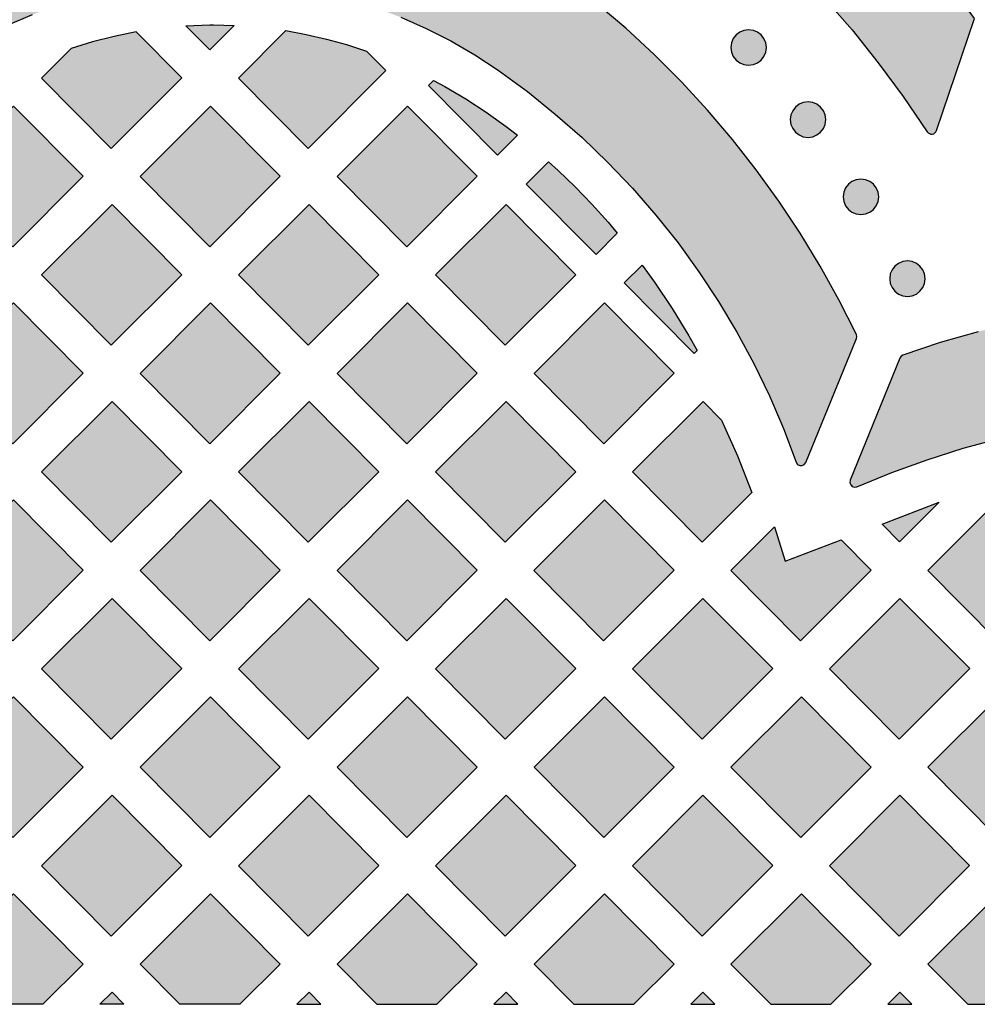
# Model space of a CAD drawing. Header units: millimetres. Extents: x -575 to 893, y -1168 to -690.
# Tile 16 of 72: x -188 to -97, y -1168 to -1074. Entities that reach past the tile are written whole.
import ezdxf

# ---------------------------------------------------------------- set-up
doc = ezdxf.new("R2010")
doc.units = ezdxf.units.MM
doc.layers.add('pattern', color=7, linetype='Continuous', true_color=0x000000)

msp = doc.modelspace()

# ---------------------------------------------------------------- hatches: boundary and pattern name
at = {"layer": 'pattern'}
for points in [[(-141.84, -1049.249), (-141.849, -1049.252), (-141.858, -1049.255), (-141.866, -1049.258), (-141.875, -1049.261), (-141.883, -1049.264), (-141.892, -1049.268), (-141.9, -1049.272), (-141.909, -1049.276), (-141.917, -1049.28), (-141.925, -1049.284), (-141.934, -1049.289), (-141.942, -1049.293), (-141.95, -1049.298), (-141.958, -1049.303), (-141.967, -1049.308), (-141.975, -1049.314), (-141.982, -1049.319), (-141.99, -1049.325), (-141.998, -1049.331), (-142.006, -1049.337), (-142.013, -1049.343), (-142.021, -1049.35), (-142.028, -1049.356), (-142.035, -1049.363), (-142.042, -1049.37), (-142.049, -1049.376), (-142.056, -1049.384), (-142.063, -1049.391), (-142.069, -1049.398), (-142.076, -1049.406), (-142.082, -1049.413), (-142.088, -1049.421), (-142.094, -1049.429), (-142.1, -1049.437), (-142.106, -1049.445), (-142.111, -1049.453), (-142.116, -1049.462), (-142.122, -1049.47), (-142.127, -1049.479), (-142.131, -1049.487), (-142.136, -1049.496), (-142.14, -1049.505), (-142.145, -1049.513), (-142.149, -1049.522), (-142.153, -1049.531), (-142.156, -1049.54), (-142.16, -1049.549), (-142.163, -1049.558), (-142.166, -1049.567), (-142.169, -1049.577), (-142.172, -1049.586), (-142.175, -1049.595), (-142.177, -1049.604), (-142.179, -1049.613), (-142.181, -1049.623), (-142.183, -1049.632), (-142.185, -1049.641), (-142.186, -1049.65), (-142.188, -1049.659), (-142.189, -1049.668), (-142.19, -1049.677), (-142.191, -1049.687), (-142.191, -1049.696), (-142.192, -1049.705), (-142.192, -1049.714), (-142.192, -1049.723), (-142.192, -1049.732), (-142.192, -1049.741), (-142.192, -1049.75), (-142.191, -1049.759), (-142.191, -1049.769), (-142.19, -1049.778), (-142.189, -1049.787), (-142.187, -1049.797), (-142.186, -1049.806), (-142.184, -1049.815), (-142.183, -1049.825), (-142.181, -1049.834), (-142.178, -1049.843), (-142.176, -1049.853), (-142.174, -1049.862), (-142.171, -1049.871), (-142.168, -1049.881), (-142.165, -1049.89), (-142.162, -1049.899), (-142.158, -1049.908), (-142.154, -1049.917), (-142.151, -1049.926), (-142.147, -1049.935), (-142.142, -1049.944), (-142.138, -1049.953), (-142.133, -1049.962), (-142.129, -1049.971), (-142.124, -1049.979), (-142.119, -1049.988), (-142.114, -1049.996), (-142.108, -1050.004), (-142.103, -1050.013), (-142.097, -1050.021), (-142.091, -1050.029), (-142.085, -1050.036), (-142.079, -1050.044), (-142.072, -1050.052), (-142.066, -1050.059), (-142.059, -1050.066), (-142.053, -1050.073), (-142.046, -1050.08), (-142.039, -1050.087), (-142.032, -1050.094), (-142.024, -1050.1), (-142.017, -1050.107), (-142.01, -1050.113), (-142.002, -1050.119), (-141.995, -1050.125), (-141.987, -1050.131), (-141.979, -1050.136), (-141.971, -1050.142), (-141.963, -1050.147), (-141.955, -1050.152), (-141.947, -1050.157), (-141.939, -1050.161), (-141.931, -1050.166), (-141.923, -1050.17), (-141.915, -1050.174), (-141.907, -1050.178), (-141.898, -1050.182), (-141.89, -1050.186), (-141.882, -1050.189), (-139.042, -1051.421), (-136.245, -1052.777), (-133.495, -1054.257), (-130.796, -1055.86), (-128.151, -1057.587), (-125.565, -1059.439), (-123.042, -1061.414), (-120.586, -1063.512), (-117.594, -1066.279), (-114.735, -1069.124), (-112.004, -1072.053), (-109.395, -1075.074), (-106.905, -1078.192), (-104.527, -1081.414), (-102.257, -1084.745), (-102.248, -1084.759), (-102.238, -1084.773), (-102.227, -1084.786), (-102.216, -1084.799), (-102.205, -1084.812), (-102.193, -1084.824), (-102.18, -1084.837), (-102.174, -1084.843), (-102.167, -1084.848), (-102.161, -1084.854), (-102.154, -1084.86), (-102.147, -1084.865), (-102.14, -1084.871), (-102.133, -1084.876), (-102.126, -1084.881), (-102.118, -1084.886), (-102.111, -1084.891), (-102.103, -1084.896), (-102.096, -1084.9), (-102.088, -1084.905), (-102.08, -1084.909), (-102.072, -1084.914), (-102.064, -1084.918), (-102.056, -1084.922), (-102.048, -1084.926), (-102.04, -1084.929), (-102.032, -1084.933), (-102.023, -1084.936), (-102.015, -1084.939), (-102.007, -1084.943), (-101.998, -1084.945), (-101.99, -1084.948), (-101.981, -1084.951), (-101.973, -1084.953), (-101.964, -1084.956), (-101.955, -1084.958), (-101.947, -1084.96), (-101.938, -1084.962), (-101.929, -1084.963), (-101.921, -1084.965), (-101.912, -1084.966), (-101.903, -1084.967), (-101.895, -1084.968), (-101.877, -1084.97), (-101.86, -1084.971), (-101.843, -1084.972), (-101.826, -1084.971), (-101.809, -1084.971), (-101.792, -1084.969), (-101.776, -1084.968), (-101.759, -1084.965), (-101.742, -1084.962), (-101.726, -1084.959), (-101.709, -1084.955), (-101.693, -1084.95), (-101.676, -1084.944), (-101.66, -1084.939), (-101.652, -1084.935), (-101.644, -1084.932), (-101.636, -1084.928), (-101.628, -1084.925), (-101.62, -1084.921), (-101.612, -1084.917), (-101.604, -1084.913), (-101.596, -1084.909), (-101.588, -1084.904), (-101.581, -1084.9), (-101.573, -1084.895), (-101.565, -1084.89), (-101.558, -1084.885), (-101.551, -1084.88), (-101.543, -1084.875), (-101.536, -1084.87), (-101.529, -1084.864), (-101.522, -1084.859), (-101.515, -1084.853), (-101.508, -1084.847), (-101.502, -1084.841), (-101.495, -1084.835), (-101.489, -1084.829), (-101.482, -1084.822), (-101.476, -1084.816), (-101.47, -1084.809), (-101.464, -1084.803), (-101.458, -1084.796), (-101.453, -1084.789), (-101.447, -1084.782), (-101.442, -1084.775), (-101.436, -1084.768), (-101.431, -1084.761), (-101.426, -1084.754), (-101.421, -1084.747), (-101.416, -1084.739), (-101.407, -1084.724), (-101.399, -1084.709), (-101.391, -1084.694), (-101.384, -1084.679), (-101.377, -1084.663), (-101.371, -1084.647), (-101.365, -1084.632), (-97.757, -1073.98), (-100.054, -1070.841), (-102.465, -1067.798), (-104.99, -1064.855), (-107.622, -1062.013), (-110.361, -1059.276), (-113.202, -1056.646), (-116.143, -1054.128), (-119.18, -1051.723), (-122.311, -1049.435), (-125.531, -1047.266), (-128.838, -1045.22)], [(-130.879, -1074.91), (-133.212, -1072.939), (-135.62, -1071.108), (-138.096, -1069.417), (-140.637, -1067.866), (-143.235, -1066.454), (-145.886, -1065.182), (-148.585, -1064.051), (-151.325, -1063.059), (-154.101, -1062.207), (-156.908, -1061.496), (-159.74, -1060.924), (-162.592, -1060.492), (-165.458, -1060.201), (-168.333, -1060.049), (-171.211, -1060.038), (-174.087, -1060.167), (-176.955, -1060.436), (-179.81, -1060.845), (-182.647, -1061.394), (-185.46, -1062.084), (-188.242, -1062.914), (-190.99, -1063.884), (-193.697, -1064.994), (-196.358, -1066.245), (-198.968, -1067.636), (-201.52, -1069.168), (-204.01, -1070.839), (-206.432, -1072.652), (-208.781, -1074.604), (-211.545, -1077.127), (-214.199, -1079.757), (-216.739, -1082.489), (-219.164, -1085.321), (-221.47, -1088.249), (-223.654, -1091.268), (-225.713, -1094.376), (-227.645, -1097.568), (-229.448, -1100.84), (-231.117, -1104.19), (-231.168, -1104.386), (-231.126, -1104.584), (-226.246, -1116.125), (-226.103, -1116.314), (-225.905, -1116.407), (-225.688, -1116.405), (-225.492, -1116.307), (-225.355, -1116.113), (-223.972, -1112.807), (-222.458, -1109.567), (-220.815, -1106.397), (-219.046, -1103.301), (-217.153, -1100.282), (-215.139, -1097.345), (-213.007, -1094.492), (-210.759, -1091.728), (-208.397, -1089.056), (-205.925, -1086.479), (-203.346, -1084.002), (-200.661, -1081.628), (-198.576, -1079.958), (-196.421, -1078.421), (-194.201, -1077.018), (-191.923, -1075.749), (-189.592, -1074.615), (-187.214, -1073.614), (-184.795, -1072.748), (-182.34, -1072.018), (-179.855, -1071.422), (-177.347, -1070.963), (-174.82, -1070.639), (-172.282, -1070.451), (-169.737, -1070.4), (-167.191, -1070.485), (-164.65, -1070.707), (-162.121, -1071.066), (-159.608, -1071.563), (-157.118, -1072.198), (-154.657, -1072.971), (-152.229, -1073.882), (-149.842, -1074.931), (-147.5, -1076.12), (-145.21, -1077.448), (-142.977, -1078.915), (-140.221, -1080.931), (-137.566, -1083.063), (-135.015, -1085.305), (-132.572, -1087.654), (-130.238, -1090.105), (-128.017, -1092.655), (-125.913, -1095.3), (-123.928, -1098.036), (-122.065, -1100.858), (-120.328, -1103.763), (-118.72, -1106.747), (-117.242, -1109.805), (-115.9, -1112.934), (-114.695, -1116.129), (-114.561, -1116.331), (-114.363, -1116.435), (-114.142, -1116.44), (-113.939, -1116.346), (-113.796, -1116.151), (-108.974, -1104.391), (-108.933, -1104.194), (-108.984, -1104.001), (-110.637, -1100.72), (-112.415, -1097.512), (-114.318, -1094.381), (-116.341, -1091.331), (-118.483, -1088.364), (-120.741, -1085.485), (-123.112, -1082.697), (-125.594, -1080.002), (-128.183, -1077.406)], [(-170.372, -1074.611), (-170.006, -1074.605), (-168.058, -1074.651), (-170.382, -1076.974), (-172.647, -1074.691)], [(-177.365, -1075.265), (-179.442, -1075.699), (-181.493, -1076.22), (-183.526, -1076.828), (-186.348, -1079.649), (-179.732, -1086.323), (-173.039, -1079.629)], [(-157.387, -1076.47), (-155.503, -1077.082), (-153.653, -1078.946), (-161.029, -1086.322), (-167.646, -1079.648), (-163.146, -1075.149), (-161.21, -1075.503), (-159.291, -1075.942)], [(-117.526, -1076.747), (-117.586, -1076.299), (-117.756, -1075.897), (-118.019, -1075.556), (-118.36, -1075.292), (-118.763, -1075.122), (-119.211, -1075.062), (-119.658, -1075.122), (-120.06, -1075.292), (-120.402, -1075.556), (-120.665, -1075.897), (-120.835, -1076.299), (-120.895, -1076.747), (-120.835, -1077.195), (-120.665, -1077.598), (-120.402, -1077.94), (-120.06, -1078.204), (-119.658, -1078.374), (-119.211, -1078.434), (-118.763, -1078.374), (-118.36, -1078.204), (-118.019, -1077.94), (-117.756, -1077.598), (-117.586, -1077.195)], [(-149.594, -1080.357), (-149.119, -1079.882), (-148.048, -1080.452), (-146.077, -1081.614), (-144.138, -1082.877), (-142.228, -1084.242), (-141.158, -1085.079), (-143.042, -1086.969)], [(-195.699, -1088.996), (-189.085, -1095.67), (-182.389, -1088.979), (-189.005, -1082.305)], [(-163.687, -1088.977), (-170.302, -1082.303), (-176.995, -1088.997), (-170.381, -1095.671)], [(-151.596, -1082.303), (-158.292, -1088.997), (-151.678, -1095.671), (-144.982, -1088.977)], [(-111.887, -1083.599), (-111.947, -1083.151), (-112.117, -1082.748), (-112.38, -1082.407), (-112.721, -1082.144), (-113.124, -1081.974), (-113.573, -1081.914), (-114.02, -1081.974), (-114.422, -1082.144), (-114.763, -1082.407), (-115.026, -1082.748), (-115.196, -1083.151), (-115.256, -1083.599), (-115.196, -1084.047), (-115.026, -1084.449), (-114.763, -1084.79), (-114.422, -1085.053), (-114.02, -1085.223), (-113.573, -1085.283), (-113.124, -1085.223), (-112.721, -1085.053), (-112.38, -1084.79), (-112.117, -1084.449), (-111.947, -1084.047)], [(-132.562, -1093.336), (-131.691, -1094.38), (-133.702, -1096.392), (-140.326, -1089.71), (-138.227, -1087.609), (-137.286, -1088.441), (-135.669, -1089.988), (-134.094, -1091.621)], [(-106.865, -1090.93), (-106.925, -1090.482), (-107.095, -1090.079), (-107.358, -1089.738), (-107.7, -1089.475), (-108.103, -1089.305), (-108.552, -1089.245), (-108.999, -1089.305), (-109.401, -1089.475), (-109.742, -1089.738), (-110.005, -1090.079), (-110.175, -1090.482), (-110.235, -1090.93), (-110.175, -1091.378), (-110.005, -1091.781), (-109.742, -1092.122), (-109.401, -1092.385), (-108.999, -1092.555), (-108.552, -1092.615), (-108.103, -1092.555), (-107.7, -1092.385), (-107.358, -1092.122), (-107.095, -1091.781), (-106.925, -1091.378)], [(-179.733, -1105.019), (-173.039, -1098.326), (-179.653, -1091.652), (-186.347, -1098.345)], [(-154.334, -1098.326), (-160.948, -1091.652), (-167.644, -1098.345), (-161.03, -1105.019)], [(-142.326, -1105.019), (-135.631, -1098.326), (-142.245, -1091.652), (-148.941, -1098.345)], [(-124.884, -1104.137), (-124.105, -1105.515), (-124.383, -1105.794), (-131.017, -1099.1), (-129.33, -1097.411), (-128.149, -1099.038), (-126.478, -1101.541)], [(-102.45, -1098.697), (-102.51, -1098.249), (-102.68, -1097.847), (-102.944, -1097.506), (-103.285, -1097.243), (-103.688, -1097.073), (-104.136, -1097.013), (-104.583, -1097.073), (-104.985, -1097.243), (-105.326, -1097.506), (-105.589, -1097.847), (-105.759, -1098.249), (-105.819, -1098.697), (-105.759, -1099.146), (-105.589, -1099.548), (-105.326, -1099.889), (-104.985, -1100.152), (-104.583, -1100.322), (-104.136, -1100.382), (-103.688, -1100.322), (-103.285, -1100.152), (-102.944, -1099.889), (-102.68, -1099.548), (-102.51, -1099.146)], [(-195.699, -1107.694), (-189.085, -1114.368), (-182.389, -1107.674), (-189.005, -1101)], [(-176.995, -1107.694), (-170.379, -1114.368), (-163.686, -1107.674), (-170.3, -1101)], [(-151.678, -1114.368), (-144.982, -1107.674), (-151.596, -1101), (-158.292, -1107.694)], [(-132.975, -1114.368), (-126.279, -1107.674), (-132.893, -1101), (-139.589, -1107.694)], [(-13.036, -1167.587), (-12.999, -1167.128), (-12.848, -1163.468), (-12.843, -1159.8), (-12.983, -1156.13), (-13.24, -1153.086), (-13.647, -1150.089), (-14.202, -1147.141), (-14.902, -1144.248), (-15.741, -1141.413), (-16.717, -1138.639), (-17.825, -1135.93), (-19.061, -1133.292), (-20.422, -1130.726), (-21.903, -1128.238), (-23.501, -1125.832), (-25.213, -1123.51), (-27.033, -1121.277), (-28.959, -1119.137), (-30.986, -1117.094), (-33.111, -1115.152), (-35.329, -1113.314), (-37.638, -1111.584), (-40.032, -1109.967), (-42.508, -1108.466), (-45.062, -1107.085), (-47.691, -1105.828), (-50.39, -1104.699), (-53.157, -1103.702), (-55.986, -1102.841), (-58.873, -1102.119), (-61.816, -1101.54), (-64.81, -1101.109), (-67.852, -1100.829), (-71.591, -1100.659), (-75.327, -1100.642), (-79.056, -1100.778), (-82.773, -1101.066), (-86.474, -1101.505), (-90.154, -1102.096), (-93.807, -1102.837), (-97.43, -1103.728), (-101.018, -1104.768), (-104.567, -1105.956), (-104.741, -1106.058), (-104.851, -1106.228), (-109.564, -1117.839), (-109.597, -1118.073), (-109.522, -1118.28), (-109.367, -1118.431), (-109.158, -1118.501), (-108.923, -1118.462), (-105.607, -1117.101), (-102.246, -1115.881), (-98.843, -1114.801), (-95.403, -1113.863), (-91.93, -1113.067), (-88.429, -1112.413), (-84.904, -1111.904), (-81.36, -1111.539), (-77.801, -1111.319), (-74.231, -1111.245), (-70.655, -1111.317), (-67.078, -1111.537), (-64.423, -1111.831), (-61.812, -1112.268), (-59.251, -1112.846), (-56.742, -1113.559), (-54.291, -1114.405), (-51.902, -1115.379), (-49.579, -1116.478), (-47.326, -1117.697), (-45.149, -1119.033), (-43.05, -1120.482), (-41.034, -1122.039), (-39.106, -1123.701), (-37.27, -1125.465), (-35.531, -1127.325), (-33.891, -1129.278), (-32.357, -1131.321), (-30.931, -1133.449), (-29.619, -1135.659), (-28.425, -1137.946), (-27.353, -1140.306), (-26.407, -1142.737), (-25.591, -1145.233), (-24.911, -1147.791), (-24.369, -1150.407), (-23.847, -1153.781), (-23.476, -1157.166), (-23.258, -1160.555), (-23.191, -1163.944), (-23.275, -1167.328), (-23.293, -1167.587)], [(-179.731, -1123.717), (-173.037, -1117.023), (-179.651, -1110.349), (-186.347, -1117.043)], [(-167.644, -1117.043), (-161.03, -1123.717), (-154.334, -1117.023), (-160.948, -1110.349)], [(-142.327, -1123.716), (-148.941, -1117.042), (-142.246, -1110.349), (-135.632, -1117.022)], [(-123.542, -1110.349), (-121.776, -1112.131), (-120.278, -1115.528), (-118.907, -1119.002), (-123.624, -1123.716), (-130.238, -1117.042)], [(-189.083, -1133.065), (-182.389, -1126.372), (-189.003, -1119.698), (-195.699, -1126.392)], [(-176.995, -1126.392), (-170.379, -1133.065), (-163.686, -1126.372), (-170.3, -1119.698)], [(-144.983, -1126.371), (-151.679, -1133.065), (-158.293, -1126.391), (-151.597, -1119.697)], [(-132.894, -1119.697), (-126.28, -1126.371), (-132.976, -1133.065), (-139.59, -1126.391)], [(-88.875, -1126.372), (-95.489, -1119.698), (-102.182, -1126.392), (-95.568, -1133.065)], [(-101.128, -1119.925), (-104.878, -1123.673), (-106.539, -1121.998)], [(-107.577, -1126.372), (-114.272, -1133.066), (-120.886, -1126.392), (-116.749, -1122.254), (-115.74, -1125.523), (-110.433, -1123.49)], [(-186.347, -1135.74), (-179.731, -1142.414), (-173.037, -1135.72), (-179.651, -1129.047)], [(-161.03, -1142.414), (-167.645, -1135.74), (-160.949, -1129.046), (-154.335, -1135.72)], [(-142.327, -1142.414), (-148.941, -1135.74), (-142.246, -1129.046), (-135.632, -1135.72)], [(-123.544, -1129.047), (-130.237, -1135.74), (-123.623, -1142.414), (-116.927, -1135.72)], [(-111.534, -1135.74), (-104.92, -1142.414), (-98.224, -1135.72), (-104.84, -1129.047)], [(-195.699, -1145.089), (-189.083, -1151.763), (-182.389, -1145.069), (-189.003, -1138.395)], [(-163.686, -1145.069), (-170.38, -1151.762), (-176.996, -1145.089), (-170.301, -1138.395)], [(-151.679, -1151.762), (-158.293, -1145.089), (-151.597, -1138.395), (-144.983, -1145.069)], [(-126.279, -1145.069), (-132.895, -1138.395), (-139.589, -1145.089), (-132.975, -1151.763)], [(-114.271, -1151.763), (-107.576, -1145.069), (-114.192, -1138.395), (-120.886, -1145.089)], [(-88.875, -1145.069), (-95.489, -1138.395), (-102.182, -1145.089), (-95.568, -1151.763)], [(-186.348, -1154.436), (-179.652, -1147.745), (-173.038, -1154.418), (-179.732, -1161.11)], [(-160.949, -1147.745), (-154.335, -1154.418), (-161.03, -1161.11), (-167.645, -1154.436)], [(-148.941, -1154.436), (-142.326, -1161.111), (-135.631, -1154.418), (-142.247, -1147.744)], [(-130.237, -1154.436), (-123.623, -1161.111), (-116.927, -1154.418), (-123.544, -1147.744)], [(-111.534, -1154.436), (-104.92, -1161.111), (-98.226, -1154.418), (-104.84, -1147.744)], [(-191.93, -1167.587), (-195.699, -1163.785), (-189.004, -1157.093), (-182.39, -1163.767), (-186.211, -1167.587)], [(-173.227, -1167.587), (-176.996, -1163.785), (-170.301, -1157.093), (-163.686, -1163.767), (-167.508, -1167.587)], [(-148.804, -1167.587), (-144.982, -1163.766), (-151.598, -1157.093), (-158.292, -1163.784), (-154.524, -1167.587)], [(-130.101, -1167.587), (-126.279, -1163.766), (-132.895, -1157.093), (-139.589, -1163.784), (-135.821, -1167.587)], [(-111.399, -1167.587), (-107.578, -1163.766), (-114.192, -1157.093), (-120.886, -1163.784), (-117.118, -1167.587)], [(-92.696, -1167.587), (-88.875, -1163.766), (-95.489, -1157.093), (-102.182, -1163.784), (-98.414, -1167.587)], [(-180.798, -1167.587), (-179.652, -1166.442), (-178.517, -1167.587)], [(-159.814, -1167.587), (-160.95, -1166.441), (-162.097, -1167.587)], [(-141.111, -1167.587), (-142.247, -1166.441), (-143.393, -1167.587)], [(-122.408, -1167.587), (-123.544, -1166.441), (-124.69, -1167.587)], [(-103.704, -1167.587), (-104.84, -1166.441), (-105.987, -1167.587)]]:
    msp.add_hatch(color=256, dxfattribs=at).paths.add_polyline_path(points, flags=0)

# ---------------------------------------------------------------- linework, layer by layer
for points in [[(-101.365, -1084.632), (-97.757, -1073.98), (-100.054, -1070.841), (-102.465, -1067.798), (-104.99, -1064.855), (-107.622, -1062.013), (-110.361, -1059.276), (-113.202, -1056.646), (-116.143, -1054.128), (-119.18, -1051.723), (-122.311, -1049.435), (-125.531, -1047.266), (-128.838, -1045.22), (-141.84, -1049.249)], [(-141.882, -1050.189), (-139.042, -1051.421), (-136.245, -1052.777), (-133.495, -1054.257), (-130.796, -1055.86), (-128.151, -1057.587), (-125.565, -1059.439), (-123.042, -1061.414), (-120.586, -1063.512), (-117.594, -1066.279), (-114.735, -1069.124), (-112.004, -1072.053), (-109.395, -1075.074), (-106.905, -1078.192), (-104.527, -1081.414), (-102.257, -1084.745)], [(-152.229, -1073.882), (-149.842, -1074.931), (-147.5, -1076.12), (-145.21, -1077.448), (-142.977, -1078.915), (-140.221, -1080.931), (-137.566, -1083.063), (-135.015, -1085.305), (-132.572, -1087.654), (-130.238, -1090.105), (-128.017, -1092.655), (-125.913, -1095.3), (-123.928, -1098.036), (-122.065, -1100.858), (-120.328, -1103.763), (-118.72, -1106.747), (-117.242, -1109.805), (-115.9, -1112.934), (-114.695, -1116.129), (-114.561, -1116.331), (-114.363, -1116.435), (-114.142, -1116.44), (-113.939, -1116.346), (-113.796, -1116.151), (-108.974, -1104.391), (-108.933, -1104.194), (-108.984, -1104.001), (-110.637, -1100.72), (-112.415, -1097.512), (-114.318, -1094.381), (-116.341, -1091.331), (-118.483, -1088.364), (-120.741, -1085.485), (-123.112, -1082.697), (-125.594, -1080.002), (-128.183, -1077.406), (-130.879, -1074.91), (-133.212, -1072.939)], [(-189.592, -1074.615), (-187.214, -1073.614)]]:
    msp.add_lwpolyline(points, dxfattribs=at)
for points in [[(-170.372, -1074.611), (-170.006, -1074.605), (-168.058, -1074.651), (-170.382, -1076.974), (-172.647, -1074.691)], [(-177.365, -1075.265), (-179.442, -1075.699), (-181.493, -1076.22), (-183.526, -1076.828), (-186.348, -1079.649), (-179.732, -1086.323), (-173.039, -1079.629)], [(-157.387, -1076.47), (-155.503, -1077.082), (-153.653, -1078.946), (-161.029, -1086.322), (-167.646, -1079.648), (-163.146, -1075.149), (-161.21, -1075.503), (-159.291, -1075.942)], [(-117.526, -1076.747), (-117.586, -1076.299), (-117.756, -1075.897), (-118.019, -1075.556), (-118.36, -1075.292), (-118.763, -1075.122), (-119.211, -1075.062), (-119.658, -1075.122), (-120.06, -1075.292), (-120.402, -1075.556), (-120.665, -1075.897), (-120.835, -1076.299), (-120.895, -1076.747), (-120.835, -1077.195), (-120.665, -1077.598), (-120.402, -1077.94), (-120.06, -1078.204), (-119.658, -1078.374), (-119.211, -1078.434), (-118.763, -1078.374), (-118.36, -1078.204), (-118.019, -1077.94), (-117.756, -1077.598), (-117.586, -1077.195)], [(-149.594, -1080.357), (-149.119, -1079.882), (-148.048, -1080.452), (-146.077, -1081.614), (-144.138, -1082.877), (-142.228, -1084.242), (-141.158, -1085.079), (-143.042, -1086.969)], [(-195.699, -1088.996), (-189.085, -1095.67), (-182.389, -1088.979), (-189.005, -1082.305)], [(-163.687, -1088.977), (-170.302, -1082.303), (-176.995, -1088.997), (-170.381, -1095.671)], [(-151.596, -1082.303), (-158.292, -1088.997), (-151.678, -1095.671), (-144.982, -1088.977)], [(-111.887, -1083.599), (-111.947, -1083.151), (-112.117, -1082.748), (-112.38, -1082.407), (-112.721, -1082.144), (-113.124, -1081.974), (-113.573, -1081.914), (-114.02, -1081.974), (-114.422, -1082.144), (-114.763, -1082.407), (-115.026, -1082.748), (-115.196, -1083.151), (-115.256, -1083.599), (-115.196, -1084.047), (-115.026, -1084.449), (-114.763, -1084.79), (-114.422, -1085.053), (-114.02, -1085.223), (-113.573, -1085.283), (-113.124, -1085.223), (-112.721, -1085.053), (-112.38, -1084.79), (-112.117, -1084.449), (-111.947, -1084.047)], [(-132.562, -1093.336), (-131.691, -1094.38), (-133.702, -1096.392), (-140.326, -1089.71), (-138.227, -1087.609), (-137.286, -1088.441), (-135.669, -1089.988), (-134.094, -1091.621)], [(-106.865, -1090.93), (-106.925, -1090.482), (-107.095, -1090.079), (-107.358, -1089.738), (-107.7, -1089.475), (-108.103, -1089.305), (-108.552, -1089.245), (-108.999, -1089.305), (-109.401, -1089.475), (-109.742, -1089.738), (-110.005, -1090.079), (-110.175, -1090.482), (-110.235, -1090.93), (-110.175, -1091.378), (-110.005, -1091.781), (-109.742, -1092.122), (-109.401, -1092.385), (-108.999, -1092.555), (-108.552, -1092.615), (-108.103, -1092.555), (-107.7, -1092.385), (-107.358, -1092.122), (-107.095, -1091.781), (-106.925, -1091.378)], [(-179.733, -1105.019), (-173.039, -1098.326), (-179.653, -1091.652), (-186.347, -1098.345)], [(-154.334, -1098.326), (-160.948, -1091.652), (-167.644, -1098.345), (-161.03, -1105.019)], [(-142.326, -1105.019), (-135.631, -1098.326), (-142.245, -1091.652), (-148.941, -1098.345)], [(-124.884, -1104.137), (-124.105, -1105.515), (-124.383, -1105.794), (-131.017, -1099.1), (-129.33, -1097.411), (-128.149, -1099.038), (-126.478, -1101.541)], [(-102.45, -1098.697), (-102.51, -1098.249), (-102.68, -1097.847), (-102.944, -1097.506), (-103.285, -1097.243), (-103.688, -1097.073), (-104.136, -1097.013), (-104.583, -1097.073), (-104.985, -1097.243), (-105.326, -1097.506), (-105.589, -1097.847), (-105.759, -1098.249), (-105.819, -1098.697), (-105.759, -1099.146), (-105.589, -1099.548), (-105.326, -1099.889), (-104.985, -1100.152), (-104.583, -1100.322), (-104.136, -1100.382), (-103.688, -1100.322), (-103.285, -1100.152), (-102.944, -1099.889), (-102.68, -1099.548), (-102.51, -1099.146)], [(-195.699, -1107.694), (-189.085, -1114.368), (-182.389, -1107.674), (-189.005, -1101)], [(-176.995, -1107.694), (-170.379, -1114.368), (-163.686, -1107.674), (-170.3, -1101)], [(-151.678, -1114.368), (-144.982, -1107.674), (-151.596, -1101), (-158.292, -1107.694)], [(-132.975, -1114.368), (-126.279, -1107.674), (-132.893, -1101), (-139.589, -1107.694)], [(-179.731, -1123.717), (-173.037, -1117.023), (-179.651, -1110.349), (-186.347, -1117.043)], [(-167.644, -1117.043), (-161.03, -1123.717), (-154.334, -1117.023), (-160.948, -1110.349)], [(-142.327, -1123.716), (-148.941, -1117.042), (-142.246, -1110.349), (-135.632, -1117.022)], [(-123.542, -1110.349), (-121.776, -1112.131), (-120.278, -1115.528), (-118.907, -1119.002), (-123.624, -1123.716), (-130.238, -1117.042)], [(-189.083, -1133.065), (-182.389, -1126.372), (-189.003, -1119.698), (-195.699, -1126.392)], [(-176.995, -1126.392), (-170.379, -1133.065), (-163.686, -1126.372), (-170.3, -1119.698)], [(-144.983, -1126.371), (-151.679, -1133.065), (-158.293, -1126.391), (-151.597, -1119.697)], [(-132.894, -1119.697), (-126.28, -1126.371), (-132.976, -1133.065), (-139.59, -1126.391)], [(-88.875, -1126.372), (-95.489, -1119.698), (-102.182, -1126.392), (-95.568, -1133.065)], [(-101.128, -1119.925), (-104.878, -1123.673), (-106.539, -1121.998)], [(-107.577, -1126.372), (-114.272, -1133.066), (-120.886, -1126.392), (-116.749, -1122.254), (-115.74, -1125.523), (-110.433, -1123.49)], [(-186.347, -1135.74), (-179.731, -1142.414), (-173.037, -1135.72), (-179.651, -1129.047)], [(-161.03, -1142.414), (-167.645, -1135.74), (-160.949, -1129.046), (-154.335, -1135.72)], [(-142.327, -1142.414), (-148.941, -1135.74), (-142.246, -1129.046), (-135.632, -1135.72)], [(-123.544, -1129.047), (-130.237, -1135.74), (-123.623, -1142.414), (-116.927, -1135.72)], [(-111.534, -1135.74), (-104.92, -1142.414), (-98.224, -1135.72), (-104.84, -1129.047)], [(-195.699, -1145.089), (-189.083, -1151.763), (-182.389, -1145.069), (-189.003, -1138.395)], [(-163.686, -1145.069), (-170.38, -1151.762), (-176.996, -1145.089), (-170.301, -1138.395)], [(-151.679, -1151.762), (-158.293, -1145.089), (-151.597, -1138.395), (-144.983, -1145.069)], [(-126.279, -1145.069), (-132.895, -1138.395), (-139.589, -1145.089), (-132.975, -1151.763)], [(-114.271, -1151.763), (-107.576, -1145.069), (-114.192, -1138.395), (-120.886, -1145.089)], [(-88.875, -1145.069), (-95.489, -1138.395), (-102.182, -1145.089), (-95.568, -1151.763)], [(-186.348, -1154.436), (-179.652, -1147.745), (-173.038, -1154.418), (-179.732, -1161.11)], [(-160.949, -1147.745), (-154.335, -1154.418), (-161.03, -1161.11), (-167.645, -1154.436)], [(-148.941, -1154.436), (-142.326, -1161.111), (-135.631, -1154.418), (-142.247, -1147.744)], [(-130.237, -1154.436), (-123.623, -1161.111), (-116.927, -1154.418), (-123.544, -1147.744)], [(-111.534, -1154.436), (-104.92, -1161.111), (-98.226, -1154.418), (-104.84, -1147.744)]]:
    msp.add_lwpolyline(points, close=True, dxfattribs=at)
at = {"layer": 'pattern', "linetype": 'Continuous'}
msp.add_lwpolyline([(-97.43, -1103.728), (-101.018, -1104.768), (-104.567, -1105.956), (-104.741, -1106.058), (-104.851, -1106.228), (-109.564, -1117.839), (-109.597, -1118.073), (-109.522, -1118.28), (-109.367, -1118.431), (-109.158, -1118.501), (-108.923, -1118.462), (-105.607, -1117.101), (-102.246, -1115.881), (-98.843, -1114.801), (-95.403, -1113.863)], dxfattribs=at)
for points in [[(-191.93, -1167.587), (-195.699, -1163.785), (-189.004, -1157.093), (-182.39, -1163.767), (-186.211, -1167.587)], [(-173.227, -1167.587), (-176.996, -1163.785), (-170.301, -1157.093), (-163.686, -1163.767), (-167.508, -1167.587)], [(-148.804, -1167.587), (-144.982, -1163.766), (-151.598, -1157.093), (-158.292, -1163.784), (-154.524, -1167.587)], [(-130.101, -1167.587), (-126.279, -1163.766), (-132.895, -1157.093), (-139.589, -1163.784), (-135.821, -1167.587)], [(-111.399, -1167.587), (-107.578, -1163.766), (-114.192, -1157.093), (-120.886, -1163.784), (-117.118, -1167.587)], [(-92.696, -1167.587), (-88.875, -1163.766), (-95.489, -1157.093), (-102.182, -1163.784), (-98.414, -1167.587)], [(-180.798, -1167.587), (-179.652, -1166.442), (-178.517, -1167.587)], [(-159.814, -1167.587), (-160.95, -1166.441), (-162.097, -1167.587)], [(-141.111, -1167.587), (-142.247, -1166.441), (-143.393, -1167.587)], [(-122.408, -1167.587), (-123.544, -1166.441), (-124.69, -1167.587)], [(-103.704, -1167.587), (-104.84, -1166.441), (-105.987, -1167.587)]]:
    msp.add_lwpolyline(points, close=True, dxfattribs=at)
at = {"layer": 'pattern'}
msp.add_arc((-101.839, -1084.472), 0.5, 213.21044, 341.30686, dxfattribs=at)

doc.saveas('drawing.dxf')
